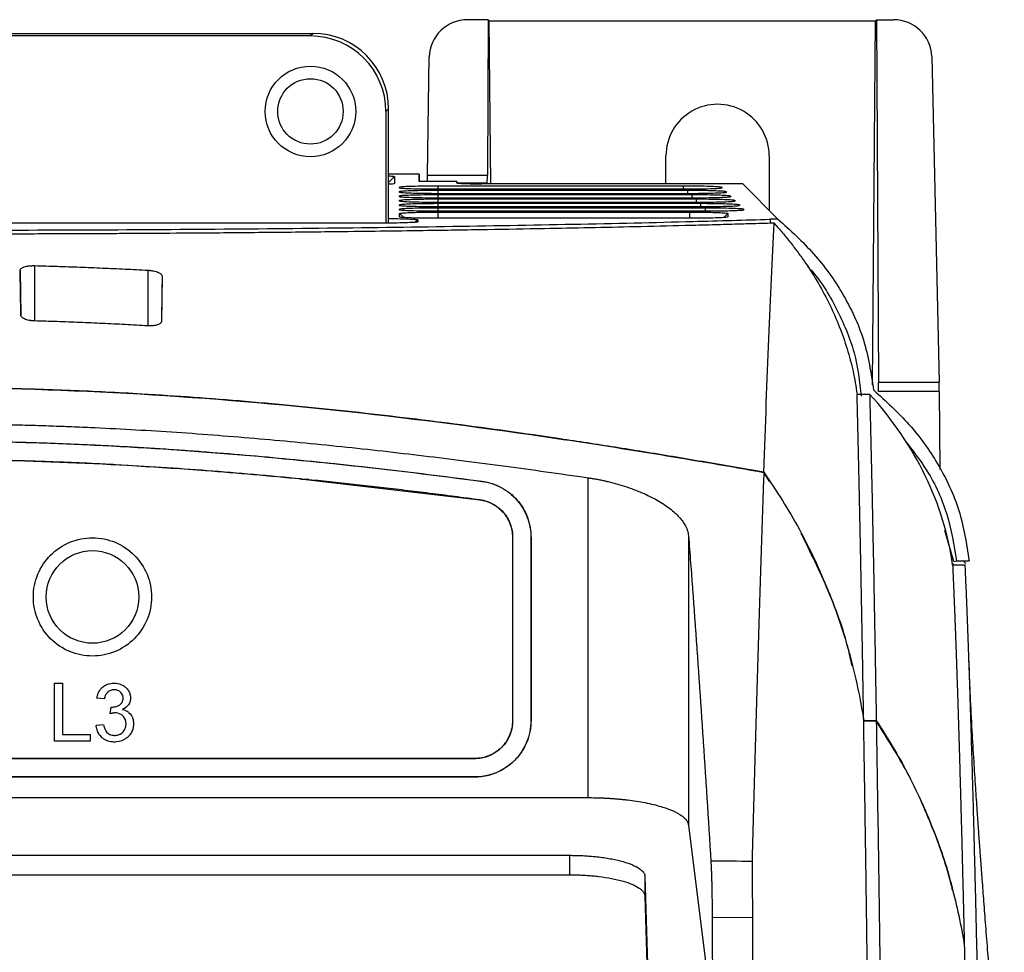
# Model space of a CAD drawing. Extents: x 51 to 741, y 25 to 594.
# Tile 36 of 77: x 306 to 345, y 399 to 436. Entities that reach past the tile are written whole.
import ezdxf

# ---------------------------------------------------------------- set-up
doc = ezdxf.new("R2010")
doc.units = 0
doc.layers.get('0').update_dxf_attribs({"linetype": 'CONTINUOUS'})

msp = doc.modelspace()

# ---------------------------------------------------------------- linework, layer by layer
at = {"color": 7, "linetype": 'Continuous'}
for p, q in [((324.875, 435.704), (324.053, 435.704)), ((324.875, 435.704), (324.842, 429.524)), ((324.917, 435.664), (324.875, 435.704)), ((324.971, 429.183), (324.917, 435.664)), ((324.917, 435.664), (340.264, 435.664)), ((340.142, 421.199), (340.264, 435.664)), ((340.264, 435.664), (340.305, 435.704)), ((340.305, 435.704), (340.384, 421.291)), ((340.305, 435.704), (340.981, 435.704)), ((287.561, 435.162), (317.914, 435.162)), ((317.914, 435.162), (317.809, 435.057)), ((317.809, 435.057), (287.666, 435.057)), ((322.467, 429.524), (322.533, 434.226)), ((342.5, 434.239), (342.794, 421.291)), ((320.912, 432.164), (320.808, 432.059)), ((320.808, 432.059), (320.808, 427.62)), ((320.912, 427.621), (320.912, 432.164)), ((331.935, 429.183), (331.935, 430.29)), ((336.041, 430.29), (336.04, 428.123)), ((322.125, 429.56), (320.912, 429.56)), ((321.151, 429.471), (321.151, 429.192)), ((322.125, 429.279), (322.125, 429.56)), ((322.125, 429.56), (322.13, 429.279)), ((323.625, 429.279), (322.125, 429.279)), ((322.467, 429.524), (324.842, 429.524)), ((323.625, 429.218), (323.625, 429.279)), ((323.625, 429.279), (323.626, 429.216)), ((324.829, 429.21), (324.826, 429.207)), ((322.875, 429.106), (332.616, 429.106)), ((332.651, 428.965), (322.875, 428.965)), ((322.875, 428.931), (332.79, 428.931)), ((334.987, 429.183), (324.625, 429.183)), ((334.142, 429.054), (334.177, 429.019)), ((334.316, 428.879), (334.351, 428.845)), ((336.387, 427.783), (334.987, 429.183)), ((332.825, 428.79), (322.875, 428.79)), ((322.875, 428.757), (332.965, 428.757)), ((333, 428.615), (322.875, 428.615)), ((322.875, 428.582), (333.14, 428.582)), ((333.174, 428.441), (322.875, 428.441)), ((334.491, 428.705), (334.526, 428.67)), ((334.665, 428.53), (334.7, 428.495)), ((322.875, 428.408), (333.314, 428.408)), ((333.349, 428.266), (322.875, 428.266)), ((333.524, 428.092), (322.875, 428.092)), ((322.875, 428.058), (332.875, 428.058)), ((334.84, 428.356), (334.875, 428.321)), ((335.015, 428.181), (335.05, 428.146)), ((322.076, 427.751), (322.076, 427.672)), ((332.875, 427.812), (322.875, 427.812)), ((334.401, 428.005), (334.401, 427.865)), ((336.387, 427.783), (336.066, 427.783)), ((336.076, 427.774), (336.066, 427.783)), ((336.076, 427.774), (336.073, 427.615)), ((320.549, 427.619), (285.2, 427.619)), ((342.794, 421.291), (340.384, 421.291)), ((339.53, 420.829), (340.03, 420.829)), ((342.8, 420.934), (340.384, 420.934)), ((342.829, 417.834), (342.8, 420.934)), ((328.835, 417.503), (328.835, 404.791)), ((336.053, 417.35), (335.824, 417.719)), ((317.442, 417.437), (317.442, 417.467)), ((317.745, 417.437), (317.442, 417.437)), ((317.632, 417.437), (324.534, 416.629)), ((324.631, 417.358), (324.632, 417.362)), ((324.535, 416.638), (324.534, 416.629)), ((325.844, 415.143), (325.835, 415.143)), ((325.835, 415.143), (325.835, 407.848)), ((325.844, 415.143), (325.844, 407.848)), ((326.57, 415.143), (326.57, 407.848)), ((326.574, 415.143), (326.57, 415.143)), ((326.574, 415.143), (326.574, 407.848)), ((332.833, 415.196), (332.833, 403.703)), ((343.381, 414.179), (343.015, 415.411)), ((343.327, 414.038), (343.827, 414.038)), ((343.348, 414.081), (343.347, 414.1)), ((343.348, 414.038), (343.348, 414.081)), ((343.381, 414.179), (343.478, 414.202)), ((343.478, 414.202), (343.982, 414.202)), ((343.848, 414.1), (343.746, 414.202)), ((343.986, 410.038), (343.974, 410.321)), ((307.636, 407.03), (307.636, 409.341)), ((307.636, 409.341), (307.962, 409.341)), ((307.962, 409.341), (307.962, 407.297)), ((309.622, 408.719), (309.326, 408.749)), ((309.856, 408.126), (309.887, 408.393)), ((309.887, 408.393), (309.929, 408.39)), ((325.844, 407.848), (325.835, 407.848)), ((326.574, 407.848), (326.57, 407.848)), ((340.293, 407.845), (339.793, 407.845)), ((339.793, 407.845), (340.293, 407.845)), ((309.592, 407.682), (309.296, 407.652)), ((309.059, 407.03), (307.636, 407.03)), ((307.962, 407.297), (309.059, 407.297)), ((309.059, 407.297), (309.059, 407.03)), ((324.335, 406.348), (281.061, 406.348)), ((324.335, 406.339), (281.061, 406.339)), ((324.335, 406.339), (324.335, 406.348)), ((324.335, 405.613), (281.061, 405.613)), ((324.335, 405.609), (281.061, 405.609)), ((324.335, 405.609), (324.335, 405.613)), ((276.561, 404.791), (328.835, 404.791)), ((332.833, 403.703), (333.789, 395.977)), ((294.641, 402.5), (328.103, 402.5)), ((328.103, 402.5), (328.102, 401.727)), ((294.642, 401.727), (328.102, 401.727)), ((331.102, 401.661), (331.101, 400.875)), ((331.102, 401.661), (331.232, 397.303)), ((331.101, 400.875), (331.232, 396.414)), ((335.372, 400.014), (333.773, 400.03))]:
    msp.add_line(p, q, dxfattribs=at)
at = {"color": 8, "linetype": 'Continuous'}
for p, q in [((321.151, 429.471), (320.912, 429.237)), ((324.829, 429.21), (323.65, 429.21)), ((322.875, 429.106), (322.875, 428.965)), ((322.875, 428.931), (322.875, 428.79)), ((323.675, 429.207), (324.826, 429.207)), ((332.616, 429.106), (332.616, 428.965)), ((332.79, 428.931), (332.79, 428.79)), ((322.875, 428.757), (322.875, 428.615)), ((322.875, 428.582), (322.875, 428.441)), ((332.965, 428.757), (332.965, 428.615)), ((333.14, 428.582), (333.14, 428.441)), ((322.875, 428.408), (322.875, 428.266)), ((322.875, 428.233), (322.875, 428.092)), ((322.875, 428.058), (322.875, 427.812)), ((332.875, 428.058), (332.875, 427.812)), ((333.314, 428.408), (333.314, 428.266)), ((333.489, 428.233), (333.489, 428.092)), ((321.349, 428.005), (321.514, 427.842)), ((322.076, 427.751), (321.977, 427.654)), ((334.401, 428.005), (334.236, 427.843)), ((306.274, 425.741), (306.305, 423.955)), ((306.848, 425.931), (306.848, 423.733)), ((311.348, 425.75), (311.348, 423.539)), ((311.918, 425.513), (311.886, 423.715))]:
    msp.add_line(p, q, dxfattribs=at)
at = {"color": 7, "linetype": 'Continuous', "flags": 128}
msp.add_lwpolyline([(322.875, 428.233), (324.326, 428.233), (327.227, 428.233), (330.358, 428.233), (333.489, 428.233)], dxfattribs=at)
at = {"color": 7, "linetype": 'Continuous'}
for centre, radius in [((317.809, 432.059), 1.8), ((317.809, 432.059), 1.3), ((309.148, 412.767), 1.841)]:
    msp.add_circle(centre, radius, dxfattribs=at)
msp.add_arc((333.988, 430.29), 2.053, 359.9869, 180.0131, dxfattribs=at)
for centre, major_axis, ratio, start_param, end_param in [((324.034, 434.224), (1.405, 0.539), 0.981356, 1.197962, 2.76754), ((340.999, 434.224), (1.407, -0.534), 0.981387, 0.378887, 1.939755), ((317.911, 432.16), (2.124, 2.124), 0.998783, 5.498396, 7.067975), ((317.806, 432.055), (2.124, 2.124), 0.998783, 5.498396, 7.067975), ((322.451, 429.71), (0, 0.5), 0.034921, 3.674247, 4.330991), ((324.625, 429.218), (1, 0), 0.034899, 3.141593, 4.712693), ((324.824, 429.71), (-0.004, 0.5), 0.035223, 3.176234, 4.330683), ((324.831, 428.707), (-0.004, 0.5), 0.035223, 0.034641, 0.312476), ((340.349, 420.917), (0.009, 1), 0.035223, 4.73015, 5.096458), ((342.765, 420.917), (-0.009, 1), 0.034613, 4.72954, 5.095847)]:
    msp.add_ellipse(centre, major_axis=major_axis, ratio=ratio, start_param=start_param, end_param=end_param, dxfattribs=at)
for points, knots in [([(320.912, 429.5), (320.991, 429.495), (321.127, 429.486), (321.144, 429.475), (321.151, 429.471)], [0, 0, 0, 0, 0.584479, 1, 1, 1, 1]), ([(321.151, 429.192), (321.139, 429.186), (321.119, 429.176), (320.97, 429.168), (320.912, 429.165)], [0, 0, 0, 0, 0.610953, 1, 1, 1, 1]), ([(321.349, 429.052), (321.366, 429.058), (321.4, 429.071), (321.67, 429.087), (322.064, 429.099), (322.491, 429.105), (322.769, 429.106), (322.875, 429.106)], [0, 0, 0, 0, 0.218713, 0.437151, 0.653548, 0.867849, 1, 1, 1, 1]), ([(321.349, 429.017), (321.349, 429.021), (321.349, 429.029), (321.349, 429.041), (321.349, 429.048), (321.349, 429.052)], [0, 0, 0, 0, 0.356509, 0.678254, 1, 1, 1, 1]), ([(322.875, 428.965), (322.701, 428.965), (322.354, 428.966), (321.893, 428.976), (321.549, 428.989), (321.373, 429.004), (321.355, 429.014), (321.349, 429.017)], [0, 0, 0, 0, 0.218584, 0.436839, 0.652996, 0.867368, 1, 1, 1, 1]), ([(321.349, 428.878), (321.366, 428.884), (321.4, 428.896), (321.67, 428.912), (322.064, 428.924), (322.491, 428.931), (322.769, 428.931), (322.875, 428.931)], [0, 0, 0, 0, 0.218729, 0.437176, 0.65357, 0.86785, 1, 1, 1, 1]), ([(321.349, 428.843), (321.349, 428.847), (321.349, 428.855), (321.349, 428.866), (321.349, 428.874), (321.349, 428.878)], [0, 0, 0, 0, 0.356508, 0.678254, 1, 1, 1, 1]), ([(322.875, 428.79), (322.701, 428.791), (322.354, 428.792), (321.893, 428.801), (321.549, 428.815), (321.373, 428.829), (321.355, 428.839), (321.349, 428.843)], [0, 0, 0, 0, 0.218582, 0.436838, 0.652993, 0.867365, 1, 1, 1, 1]), ([(332.616, 429.106), (332.785, 429.105), (333.124, 429.104), (333.577, 429.095), (333.924, 429.082), (334.106, 429.067), (334.132, 429.058), (334.142, 429.054)], [0, 0, 0, 0, 0.215402, 0.431048, 0.648964, 0.86881, 1, 1, 1, 1]), ([(334.15, 429.012), (334.142, 429.009), (334.12, 428.999), (333.9, 428.986), (333.534, 428.973), (333.093, 428.966), (332.787, 428.965), (332.651, 428.965)], [0, 0, 0, 0, 0.136969, 0.36203, 0.588967, 0.817499, 1, 1, 1, 1]), ([(332.79, 428.931), (332.96, 428.931), (333.299, 428.93), (333.752, 428.921), (334.099, 428.907), (334.281, 428.893), (334.307, 428.883), (334.316, 428.879)], [0, 0, 0, 0, 0.215405, 0.431051, 0.64897, 0.868814, 1, 1, 1, 1]), ([(334.325, 428.838), (334.317, 428.834), (334.295, 428.825), (334.074, 428.811), (333.709, 428.798), (333.268, 428.791), (332.961, 428.79), (332.825, 428.79)], [0, 0, 0, 0, 0.136945, 0.361984, 0.588964, 0.817454, 1, 1, 1, 1]), ([(321.349, 428.703), (321.366, 428.709), (321.4, 428.721), (321.67, 428.738), (322.064, 428.75), (322.491, 428.756), (322.769, 428.757), (322.875, 428.757)], [0, 0, 0, 0, 0.218714, 0.437143, 0.653565, 0.867838, 1, 1, 1, 1]), ([(321.349, 428.668), (321.349, 428.672), (321.349, 428.68), (321.349, 428.692), (321.349, 428.699), (321.349, 428.703)], [0, 0, 0, 0, 0.356507, 0.678253, 1, 1, 1, 1]), ([(322.875, 428.615), (322.701, 428.616), (322.354, 428.617), (321.893, 428.626), (321.549, 428.64), (321.373, 428.655), (321.355, 428.664), (321.349, 428.668)], [0, 0, 0, 0, 0.21858, 0.436838, 0.652989, 0.867362, 1, 1, 1, 1]), ([(321.349, 428.528), (321.366, 428.534), (321.4, 428.547), (321.67, 428.563), (322.064, 428.575), (322.491, 428.581), (322.769, 428.582), (322.875, 428.582)], [0, 0, 0, 0, 0.218717, 0.437143, 0.653582, 0.867837, 1, 1, 1, 1]), ([(321.349, 428.493), (321.349, 428.498), (321.349, 428.505), (321.349, 428.517), (321.349, 428.525), (321.349, 428.528)], [0, 0, 0, 0, 0.356506, 0.678253, 1, 1, 1, 1]), ([(322.875, 428.441), (322.701, 428.441), (322.354, 428.443), (321.893, 428.452), (321.549, 428.465), (321.373, 428.48), (321.355, 428.49), (321.349, 428.493)], [0, 0, 0, 0, 0.218579, 0.436839, 0.652984, 0.867359, 1, 1, 1, 1]), ([(332.965, 428.757), (333.134, 428.756), (333.473, 428.755), (333.927, 428.746), (334.273, 428.733), (334.455, 428.718), (334.481, 428.708), (334.491, 428.705)], [0, 0, 0, 0, 0.215397, 0.431036, 0.648971, 0.868804, 1, 1, 1, 1]), ([(334.499, 428.663), (334.491, 428.66), (334.47, 428.65), (334.249, 428.636), (333.883, 428.624), (333.442, 428.617), (333.136, 428.616), (333, 428.615)], [0, 0, 0, 0, 0.136986, 0.362046, 0.589011, 0.81753, 1, 1, 1, 1]), ([(333.14, 428.582), (333.309, 428.582), (333.648, 428.58), (334.101, 428.571), (334.448, 428.558), (334.63, 428.543), (334.656, 428.534), (334.665, 428.53)], [0, 0, 0, 0, 0.2154, 0.431039, 0.648976, 0.868809, 1, 1, 1, 1]), ([(334.674, 428.489), (334.666, 428.485), (334.644, 428.476), (334.423, 428.462), (334.058, 428.449), (333.617, 428.442), (333.31, 428.441), (333.174, 428.441)], [0, 0, 0, 0, 0.136969, 0.362011, 0.588952, 0.817498, 1, 1, 1, 1]), ([(321.349, 428.354), (321.366, 428.36), (321.4, 428.372), (321.67, 428.388), (322.064, 428.401), (322.491, 428.407), (322.769, 428.407), (322.875, 428.408)], [0, 0, 0, 0, 0.21872, 0.437172, 0.653569, 0.867858, 1, 1, 1, 1]), ([(321.349, 428.319), (321.349, 428.323), (321.349, 428.331), (321.349, 428.343), (321.349, 428.35), (321.349, 428.354)], [0, 0, 0, 0, 0.356512, 0.678256, 1, 1, 1, 1]), ([(322.875, 428.266), (322.701, 428.267), (322.354, 428.268), (321.893, 428.277), (321.549, 428.291), (321.373, 428.306), (321.355, 428.315), (321.349, 428.319)], [0, 0, 0, 0, 0.218578, 0.43684, 0.652973, 0.867357, 1, 1, 1, 1]), ([(321.349, 428.179), (321.366, 428.185), (321.4, 428.198), (321.67, 428.214), (322.064, 428.226), (322.491, 428.232), (322.769, 428.233), (322.875, 428.233)], [0, 0, 0, 0, 0.218739, 0.437178, 0.653582, 0.867887, 1, 1, 1, 1]), ([(321.349, 428.144), (321.349, 428.148), (321.349, 428.156), (321.349, 428.168), (321.349, 428.175), (321.349, 428.179)], [0, 0, 0, 0, 0.356512, 0.678256, 1, 1, 1, 1]), ([(322.875, 428.092), (322.701, 428.092), (322.354, 428.093), (321.893, 428.103), (321.549, 428.116), (321.373, 428.131), (321.355, 428.141), (321.349, 428.144)], [0, 0, 0, 0, 0.218578, 0.436843, 0.652968, 0.867356, 1, 1, 1, 1]), ([(321.349, 428.005), (321.366, 428.011), (321.4, 428.023), (321.67, 428.039), (322.064, 428.051), (322.491, 428.058), (322.769, 428.058), (322.875, 428.058)], [0, 0, 0, 0, 0.218686, 0.437126, 0.653531, 0.867817, 1, 1, 1, 1]), ([(332.875, 428.058), (333.044, 428.058), (333.383, 428.057), (333.837, 428.048), (334.183, 428.034), (334.373, 428.019), (334.393, 428.009), (334.401, 428.005)], [0, 0, 0, 0, 0.210765, 0.421728, 0.634788, 0.849582, 1, 1, 1, 1]), ([(333.314, 428.408), (333.483, 428.407), (333.822, 428.406), (334.276, 428.397), (334.622, 428.383), (334.805, 428.369), (334.83, 428.359), (334.84, 428.356)], [0, 0, 0, 0, 0.215402, 0.431039, 0.648979, 0.868812, 1, 1, 1, 1]), ([(334.849, 428.314), (334.841, 428.31), (334.819, 428.301), (334.598, 428.287), (334.232, 428.275), (333.791, 428.267), (333.485, 428.267), (333.349, 428.266)], [0, 0, 0, 0, 0.136985, 0.362031, 0.588954, 0.817528, 1, 1, 1, 1]), ([(333.489, 428.233), (333.658, 428.232), (333.997, 428.231), (334.451, 428.222), (334.797, 428.209), (334.979, 428.194), (335.005, 428.185), (335.015, 428.181)], [0, 0, 0, 0, 0.215417, 0.4310679, 0.648986, 0.8688191, 1, 1, 1, 1]), ([(335.023, 428.139), (335.015, 428.136), (334.994, 428.126), (334.773, 428.112), (334.407, 428.1), (333.966, 428.093), (333.66, 428.092), (333.524, 428.092)], [0, 0, 0, 0, 0.136963, 0.362016, 0.588974, 0.817474, 1, 1, 1, 1]), ([(269.674, 427.774), (271.151, 427.732), (274.111, 427.648), (279.022, 427.546), (284.201, 427.462), (289.63, 427.399), (295.22, 427.358), (300.908, 427.339), (306.621, 427.343), (312.287, 427.369), (317.835, 427.416), (323.192, 427.486), (328.287, 427.576), (332.594, 427.673), (335.067, 427.744), (336.076, 427.774)], [0, 0, 0, 0, 0.078728, 0.157706, 0.236434, 0.315163, 0.394142, 0.472871, 0.551601, 0.630582, 0.709313, 0.78804, 0.867018, 0.945745, 1, 1, 1, 1]), ([(322.076, 427.672), (322.059, 427.666), (322.026, 427.654), (321.768, 427.639), (321.387, 427.627), (320.956, 427.62), (320.668, 427.62), (320.549, 427.619)], [0, 0, 0, 0, 0.2111854, 0.4225864, 0.6358217, 0.850666, 1, 1, 1, 1]), ([(320.912, 427.802), (320.958, 427.802), (321.172, 427.801), (321.51, 427.793), (321.858, 427.78), (322.047, 427.765), (322.067, 427.755), (322.076, 427.751)], [0, 0, 0, 0, 0.067825, 0.316978, 0.568621, 0.822341, 1, 1, 1, 1]), ([(321.349, 427.865), (321.349, 427.881), (321.348, 427.913), (321.349, 427.96), (321.349, 427.99), (321.349, 428.005)], [0, 0, 0, 0, 0.356792, 0.678396, 1, 1, 1, 1]), ([(322.875, 427.812), (322.701, 427.813), (322.354, 427.814), (321.893, 427.823), (321.549, 427.837), (321.373, 427.852), (321.355, 427.861), (321.349, 427.865)], [0, 0, 0, 0, 0.218565, 0.43682, 0.652971, 0.86735, 1, 1, 1, 1]), ([(334.401, 427.865), (334.384, 427.859), (334.351, 427.847), (334.093, 427.832), (333.712, 427.82), (333.282, 427.813), (332.993, 427.812), (332.875, 427.812)], [0, 0, 0, 0, 0.211186, 0.422567, 0.635884, 0.850687, 1, 1, 1, 1]), ([(336.387, 427.783), (336.88, 427.334), (337.878, 426.424), (339.024, 424.802), (339.885, 422.982), (340.084, 421.663), (340.184, 420.993)], [0, 0, 0, 0, 0.231805, 0.469433, 0.73052, 1, 1, 1, 1]), ([(336.233, 427.619), (336.117, 427.616), (335.831, 427.607), (335.311, 427.592), (334.612, 427.572), (333.726, 427.548), (332.416, 427.514), (330.792, 427.475), (328.922, 427.434), (326.97, 427.395), (324.777, 427.357), (322.595, 427.323), (320.602, 427.296), (318.576, 427.271), (316.294, 427.246), (313.898, 427.225), (312.066, 427.213), (310.724, 427.205), (309.728, 427.199), (308.728, 427.195), (307.727, 427.191), (306.723, 427.188), (305.718, 427.186), (304.712, 427.184), (303.705, 427.183), (303.034, 427.183), (302.698, 427.183)], [0, 0, 0, 0, 0.0124582, 0.0310135, 0.0556658, 0.0864151, 0.1232616, 0.1895757, 0.2479974, 0.3040637, 0.3737414, 0.4499731, 0.4999951, 0.5495197, 0.6262487, 0.6954886, 0.7519928, 0.7795505, 0.8071079, 0.834665, 0.8622217, 0.8897779, 0.9173338, 0.9448893, 0.9724446, 1, 1, 1, 1]), ([(336.233, 427.619), (336.289, 427.556), (336.402, 427.43), (336.567, 427.238), (336.728, 427.044), (336.885, 426.848), (337.038, 426.651), (337.187, 426.452), (337.332, 426.251), (337.614, 425.845), (338.005, 425.226), (338.456, 424.378), (338.837, 423.511), (339.094, 422.776), (339.264, 422.181), (339.372, 421.732), (339.463, 421.281), (339.508, 420.98), (339.53, 420.829)], [0, 0, 0, 0, 0.031244, 0.062475, 0.093702, 0.124931, 0.156171, 0.187427, 0.218709, 0.250022, 0.375085, 0.500004, 0.624894, 0.749985, 0.812568, 0.875058, 0.937516, 1, 1, 1, 1]), ([(306.274, 425.741), (306.274, 425.747), (306.275, 425.761), (306.283, 425.78), (306.296, 425.799), (306.321, 425.823), (306.364, 425.852), (306.436, 425.881), (306.523, 425.905), (306.612, 425.92), (306.696, 425.928), (306.771, 425.932), (306.822, 425.931), (306.848, 425.931)], [0, 0, 0, 0, 0.064074, 0.127426, 0.190608, 0.254179, 0.381509, 0.507576, 0.631072, 0.753085, 0.835641, 0.917394, 1, 1, 1, 1]), ([(306.303, 423.958), (306.302, 424.061), (306.298, 424.265), (306.293, 424.567), (306.288, 424.866), (306.283, 425.161), (306.278, 425.453), (306.275, 425.645), (306.274, 425.741)], [0, 0, 0, 0, 0.1661636, 0.3325283, 0.4990942, 0.6658614, 0.83283, 1, 1, 1, 1]), ([(306.848, 425.931), (307.146, 425.922), (307.744, 425.906), (308.643, 425.875), (309.543, 425.838), (310.445, 425.797), (311.047, 425.766), (311.348, 425.75)], [0, 0, 0, 0, 0.19897, 0.398528, 0.598602, 0.799118, 1, 1, 1, 1]), ([(311.348, 425.75), (311.363, 425.749), (311.395, 425.747), (311.441, 425.742), (311.486, 425.736), (311.531, 425.729), (311.595, 425.717), (311.676, 425.696), (311.762, 425.665), (311.831, 425.63), (311.881, 425.592), (311.913, 425.552), (311.916, 425.526), (311.918, 425.513)], [0, 0, 0, 0, 0.050333, 0.100292, 0.1502504, 0.2005828, 0.2516559, 0.3766462, 0.5033993, 0.6266871, 0.7511587, 0.875469, 1, 1, 1, 1]), ([(337.558, 425.9), (337.583, 425.875), (338.08, 425.37), (338.743, 424.219), (339.492, 422.517), (339.631, 421.326), (339.699, 420.747)], [0, 0, 0, 0, 0.017268, 0.344286, 0.680802, 1, 1, 1, 1]), ([(306.848, 423.733), (306.833, 423.734), (306.803, 423.735), (306.759, 423.738), (306.716, 423.743), (306.673, 423.749), (306.612, 423.76), (306.535, 423.779), (306.453, 423.808), (306.387, 423.842), (306.34, 423.879), (306.309, 423.918), (306.305, 423.945), (306.303, 423.958)], [0, 0, 0, 0, 0.05051, 0.100601, 0.150656, 0.201059, 0.252188, 0.377203, 0.503884, 0.626754, 0.751143, 0.875318, 1, 1, 1, 1]), ([(311.348, 423.539), (311.046, 423.556), (310.444, 423.59), (309.541, 423.634), (308.641, 423.673), (307.743, 423.706), (307.146, 423.724), (306.848, 423.733)], [0, 0, 0, 0, 0.201215, 0.40189, 0.601957, 0.801349, 1, 1, 1, 1]), ([(311.888, 423.717), (311.887, 423.711), (311.886, 423.697), (311.878, 423.677), (311.865, 423.658), (311.842, 423.634), (311.8, 423.606), (311.733, 423.578), (311.652, 423.556), (311.558, 423.542), (311.455, 423.535), (311.384, 423.538), (311.348, 423.539)], [0, 0, 0, 0, 0.064567, 0.128335, 0.191837, 0.255608, 0.383208, 0.509272, 0.632141, 0.753561, 0.876564, 1, 1, 1, 1]), ([(302.698, 421.081), (305.477, 421.081), (308.254, 420.995), (313.802, 420.672), (316.571, 420.434), (322.096, 419.835), (324.852, 419.475), (330.348, 418.659), (333.088, 418.204), (335.824, 417.718)], [0, 0, 0, 0, 0.25, 0.25, 0.5, 0.5, 0.75, 0.75, 1, 1, 1, 1]), ([(335.824, 417.719), (335.413, 417.791), (334.6, 417.934), (333.392, 418.142), (332.21, 418.341), (331.054, 418.531), (329.923, 418.712), (328.818, 418.884), (326.692, 419.206), (323.587, 419.64), (319.421, 420.141), (315.278, 420.545), (312.007, 420.782), (309.684, 420.908), (308.268, 420.971), (306.862, 421.02), (305.465, 421.055), (304.078, 421.077), (303.157, 421.079), (302.698, 421.081)], [0, 0, 0, 0, 0.037557, 0.074312, 0.110265, 0.145416, 0.179766, 0.213316, 0.246067, 0.373189, 0.495398, 0.623663, 0.747651, 0.790474, 0.832986, 0.87519, 0.917091, 0.958693, 1, 1, 1, 1]), ([(340.184, 420.993), (340.675, 420.545), (341.668, 419.64), (342.815, 418.022), (343.681, 416.2), (343.88, 414.875), (343.982, 414.202)], [0, 0, 0, 0, 0.230733, 0.467204, 0.729358, 1, 1, 1, 1]), ([(339.794, 407.845), (339.791, 407.992), (339.786, 408.287), (339.779, 408.724), (339.772, 409.158), (339.764, 409.587), (339.757, 410.012), (339.749, 410.433), (339.742, 410.85), (339.735, 411.263), (339.727, 411.671), (339.72, 412.076), (339.712, 412.476), (339.705, 412.873), (339.697, 413.265), (339.69, 413.653), (339.682, 414.037), (339.675, 414.416), (339.667, 414.792), (339.66, 415.163), (339.652, 415.53), (339.645, 415.893), (339.637, 416.252), (339.629, 416.607), (339.622, 416.957), (339.614, 417.303), (339.607, 417.645), (339.599, 417.982), (339.591, 418.316), (339.584, 418.645), (339.576, 418.97), (339.568, 419.29), (339.561, 419.607), (339.553, 419.919), (339.545, 420.227), (339.538, 420.53), (339.533, 420.729), (339.53, 420.829)], [0, 0, 0, 0, 0.02857, 0.05714, 0.08571, 0.11428, 0.14285, 0.171421, 0.199991, 0.228562, 0.257133, 0.285704, 0.314275, 0.342846, 0.371417, 0.399989, 0.42856, 0.457132, 0.485703, 0.514275, 0.542846, 0.571418, 0.59999, 0.628562, 0.657134, 0.685706, 0.714278, 0.74285, 0.771422, 0.799994, 0.828566, 0.857139, 0.885711, 0.914283, 0.942855, 0.971428, 1, 1, 1, 1]), ([(340.03, 420.829), (340.033, 420.724), (340.038, 420.516), (340.046, 420.197), (340.054, 419.874), (340.062, 419.546), (340.07, 419.214), (340.078, 418.877), (340.086, 418.535), (340.094, 418.189), (340.102, 417.838), (340.11, 417.482), (340.118, 417.122), (340.126, 416.757), (340.134, 416.388), (340.142, 416.014), (340.15, 415.635), (340.157, 415.252), (340.166, 414.84), (340.175, 414.385), (340.185, 413.872), (340.196, 413.31), (340.207, 412.698), (340.22, 412.032), (340.233, 411.312), (340.247, 410.534), (340.262, 409.696), (340.277, 408.798), (340.288, 408.168), (340.293, 407.845)], [0, 0, 0, 0, 0.029941, 0.05988, 0.089818, 0.119753, 0.149686, 0.179618, 0.209547, 0.239475, 0.269401, 0.299324, 0.329246, 0.359166, 0.389084, 0.419001, 0.448915, 0.478828, 0.508738, 0.544222, 0.582737, 0.624284, 0.668862, 0.716473, 0.767115, 0.820789, 0.877494, 0.937231, 1, 1, 1, 1]), ([(343.327, 414.038), (343.163, 415.247), (342.432, 417.635), (340.942, 419.82), (340.03, 420.829)], [0.0000001, 0.0000001, 0.0000001, 0.0000001, 0.4999987, 0.9999986, 0.9999986, 0.9999986, 0.9999986]), ([(302.698, 419.65), (302.968, 419.65), (303.51, 419.649), (304.324, 419.641), (305.14, 419.629), (305.96, 419.612), (306.781, 419.59), (307.605, 419.563), (308.431, 419.532), (310.059, 419.461), (312.514, 419.32), (315.229, 419.109), (317.417, 418.909), (319.591, 418.691), (321.759, 418.447), (323.932, 418.178), (325.548, 417.966), (327.19, 417.741), (328.277, 417.584), (328.835, 417.503)], [0, 0, 0, 0, 0.030891, 0.0619, 0.093018, 0.124241, 0.15556, 0.18697, 0.218463, 0.250033, 0.373191, 0.499466, 0.561275, 0.624253, 0.749215, 0.810629, 0.874439, 0.935565, 1, 1, 1, 1]), ([(302.698, 418.966), (302.969, 418.966), (303.514, 418.965), (304.334, 418.957), (305.16, 418.944), (305.99, 418.926), (306.826, 418.902), (307.667, 418.874), (308.513, 418.84), (309.365, 418.801), (310.221, 418.757), (311.083, 418.708), (311.95, 418.654), (312.823, 418.594), (313.985, 418.508), (315.447, 418.389), (317.217, 418.226), (319.022, 418.041), (320.862, 417.836), (322.736, 417.611), (323.996, 417.445), (324.632, 417.362)], [0, 0, 0, 0, 0.037021, 0.074281, 0.111782, 0.149525, 0.187512, 0.225744, 0.264223, 0.30295, 0.341925, 0.381152, 0.420629, 0.46036, 0.500345, 0.579482, 0.660264, 0.7427, 0.826796, 0.912561, 1, 1, 1, 1]), ([(341.426, 418.988), (341.734, 418.592), (342.454, 417.668), (343.181, 416.048), (343.378, 414.822), (343.478, 414.202)], [0, 0, 0, 0, 0.270321, 0.630809, 1, 1, 1, 1]), ([(302.698, 418.236), (302.965, 418.235), (303.5, 418.234), (304.306, 418.227), (305.116, 418.214), (305.932, 418.197), (306.752, 418.174), (307.577, 418.146), (308.407, 418.114), (309.241, 418.076), (310.399, 418.017), (311.887, 417.929), (313.713, 417.798), (315.568, 417.646), (316.814, 417.527), (317.442, 417.467)], [0, 0, 0, 0, 0.054217, 0.108765, 0.163644, 0.218857, 0.274407, 0.330294, 0.386522, 0.443091, 0.500004, 0.621886, 0.745835, 0.871868, 1, 1, 1, 1]), ([(302.698, 418.227), (306.35, 418.227), (311.278, 418.015), (316.188, 417.582), (317.46, 417.457)], [0.3250973, 0.3250973, 0.3250973, 0.3250973, 0.8250973, 1, 1, 1, 1]), ([(328.835, 417.503), (328.88, 417.496), (328.97, 417.483), (329.104, 417.46), (329.238, 417.435), (329.371, 417.409), (329.504, 417.38), (329.722, 417.33), (330.02, 417.252), (330.387, 417.138), (330.738, 417.011), (331.179, 416.827), (331.675, 416.572), (332.08, 416.295), (332.344, 416.066), (332.509, 415.893), (332.642, 415.717), (332.731, 415.561), (332.786, 415.426), (332.819, 415.31), (332.828, 415.234), (332.833, 415.196)], [0, 0, 0, 0, 0.020684, 0.041378, 0.062107, 0.082901, 0.103785, 0.124789, 0.186135, 0.248323, 0.309909, 0.37227, 0.497293, 0.623305, 0.686066, 0.748917, 0.811659, 0.874348, 0.916326, 0.958171, 1, 1, 1, 1]), ([(335.824, 417.719), (335.812, 417.358), (335.654, 412.861), (335.501, 407.717), (335.363, 402.407), (335.361, 402.34), (335.36, 402.273)], [2.044497, 2.044497, 2.044497, 2.044497, 2.239867, 4.451526, 4.451526, 4.479735, 4.479735, 4.479735, 4.479735]), ([(335.824, 417.719), (336.34, 416.985), (336.812, 416.226), (337.666, 414.656), (338.049, 413.843), (338.55, 412.598), (338.705, 412.179), (338.99, 411.33), (339.12, 410.901), (339.474, 409.606), (339.659, 408.731), (339.794, 407.845)], [0, 0, 0, 0, 0.25, 0.25, 0.5, 0.5, 0.625, 0.625, 0.75, 0.75, 1, 1, 1, 1]), ([(317.745, 417.437), (318.058, 417.405), (318.687, 417.341), (319.636, 417.238), (320.596, 417.13), (321.566, 417.016), (322.546, 416.896), (323.537, 416.77), (324.201, 416.682), (324.535, 416.638)], [0, 0, 0, 0, 0.137955, 0.277538, 0.418754, 0.561605, 0.706094, 0.852225, 1, 1, 1, 1]), ([(324.631, 417.358), (324.897, 417.322), (325.156, 417.238), (325.628, 416.985), (325.84, 416.816), (326.193, 416.413), (326.333, 416.179), (326.521, 415.678), (326.57, 415.41), (326.57, 415.143)], [0, 0, 0, 0, 0.25, 0.25, 0.5, 0.5, 0.75, 0.75, 1, 1, 1, 1]), ([(324.632, 417.362), (324.665, 417.357), (324.732, 417.347), (324.831, 417.327), (324.928, 417.303), (325.024, 417.274), (325.119, 417.241), (325.212, 417.204), (325.304, 417.162), (325.483, 417.071), (325.737, 416.905), (326.029, 416.625), (326.267, 416.299), (326.413, 415.995), (326.497, 415.74), (326.541, 415.543), (326.569, 415.344), (326.572, 415.21), (326.574, 415.143)], [0, 0, 0, 0, 0.031485, 0.062782, 0.093954, 0.125065, 0.156179, 0.187359, 0.218669, 0.250173, 0.375059, 0.500031, 0.624916, 0.749888, 0.812656, 0.874923, 0.9372, 1, 1, 1, 1]), ([(324.534, 416.629), (324.712, 416.605), (324.886, 416.549), (325.203, 416.379), (325.345, 416.266), (325.582, 415.995), (325.676, 415.838), (325.802, 415.502), (325.835, 415.322), (325.835, 415.143)], [0, 0, 0, 0, 0.25, 0.25, 0.5, 0.5, 0.75, 0.75, 1, 1, 1, 1]), ([(324.535, 416.638), (324.565, 416.633), (324.625, 416.624), (324.713, 416.604), (324.799, 416.579), (324.884, 416.549), (324.968, 416.513), (325.102, 416.446), (325.28, 416.33), (325.476, 416.141), (325.637, 415.922), (325.742, 415.703), (325.804, 415.502), (325.838, 415.323), (325.842, 415.203), (325.844, 415.143)], [0, 0, 0, 0, 0.04193, 0.083566, 0.125056, 0.166555, 0.208211, 0.250177, 0.375052, 0.500055, 0.62493, 0.749933, 0.833462, 0.916414, 1, 1, 1, 1]), ([(332.833, 415.196), (332.846, 415.018), (332.874, 414.663), (332.914, 414.124), (332.955, 413.58), (332.996, 413.031), (333.037, 412.476), (333.077, 411.916), (333.118, 411.351), (333.158, 410.781), (333.199, 410.206), (333.239, 409.626), (333.279, 409.041), (333.32, 408.45), (333.36, 407.855), (333.4, 407.255), (333.44, 406.65), (333.481, 406.04), (333.521, 405.425), (333.561, 404.805), (333.601, 404.18), (333.641, 403.551), (333.68, 402.916), (333.707, 402.49), (333.72, 402.276)], [0, 0, 0, 0, 0.045138, 0.0903094, 0.1355136, 0.18075, 0.226018, 0.271317, 0.3166466, 0.3620059, 0.4073945, 0.4528118, 0.4982572, 0.5437303, 0.5892313, 0.6347602, 0.680317, 0.7259018, 0.7715146, 0.8171555, 0.8628244, 0.9085215, 0.9542466, 1, 1, 1, 1]), ([(339.329, 410.037), (339.299, 410.184), (339.09, 411.204), (338.447, 412.987), (337.681, 414.539), (337.309, 415.294)], [0, 0, 0, 0, 0.08008, 0.552759, 1, 1, 1, 1]), ([(309.148, 410.417), (309.455, 410.417), (309.763, 410.479), (310.331, 410.714), (310.592, 410.888), (311.027, 411.323), (311.201, 411.584), (311.437, 412.152), (311.498, 412.46), (311.498, 413.075), (311.437, 413.382), (311.201, 413.951), (311.027, 414.212), (310.592, 414.647), (310.331, 414.821), (309.763, 415.056), (309.455, 415.117), (308.84, 415.117), (308.533, 415.056), (307.964, 414.821), (307.704, 414.647), (307.269, 414.212), (307.094, 413.951), (306.859, 413.382), (306.798, 413.075), (306.798, 412.46), (306.859, 412.152), (307.094, 411.584), (307.269, 411.323), (307.704, 410.888), (307.964, 410.714), (308.533, 410.479), (308.84, 410.417), (309.148, 410.417)], [0, 0, 0, 0, 0.0625, 0.0625, 0.125, 0.125, 0.1875, 0.1875, 0.25, 0.25, 0.3125, 0.3125, 0.375, 0.375, 0.4375, 0.4375, 0.5, 0.5, 0.5625, 0.5625, 0.625, 0.625, 0.6875, 0.6875, 0.75, 0.75, 0.8125, 0.8125, 0.875, 0.875, 0.9375, 0.9375, 1, 1, 1, 1]), ([(343.327, 414.038), (343.331, 413.963), (343.337, 413.813), (343.348, 413.583), (343.358, 413.351), (343.368, 413.115), (343.377, 412.877), (343.387, 412.635), (343.397, 412.391), (343.407, 412.144), (343.417, 411.894), (343.426, 411.642), (343.436, 411.387), (343.445, 411.129), (343.455, 410.868), (343.464, 410.606), (343.474, 410.34), (343.483, 410.072), (343.492, 409.802), (343.501, 409.53), (343.511, 409.255), (343.52, 408.979), (343.529, 408.7), (343.538, 408.418), (343.547, 408.135), (343.556, 407.85), (343.564, 407.563), (343.573, 407.274), (343.582, 406.983), (343.591, 406.69), (343.599, 406.396), (343.608, 406.1), (343.616, 405.802), (343.625, 405.502), (343.633, 405.201), (343.642, 404.899), (343.65, 404.595), (343.658, 404.289), (343.667, 403.982), (343.675, 403.674), (343.683, 403.365), (343.691, 403.054), (343.699, 402.742), (343.707, 402.429), (343.715, 402.114), (343.723, 401.799), (343.73, 401.482), (343.738, 401.165), (343.746, 400.847), (343.754, 400.527), (343.761, 400.207), (343.769, 399.886), (343.776, 399.564), (343.784, 399.242), (343.789, 399.025), (343.791, 398.917)], [0, 0, 0, 0, 0.021092, 0.042098, 0.063019, 0.083854, 0.104604, 0.125268, 0.145846, 0.166339, 0.186747, 0.207069, 0.227305, 0.247456, 0.267522, 0.287502, 0.307396, 0.327205, 0.346928, 0.366566, 0.386118, 0.405585, 0.424966, 0.444261, 0.463471, 0.482596, 0.501635, 0.520588, 0.539456, 0.558239, 0.576935, 0.595547, 0.614073, 0.632513, 0.650868, 0.669137, 0.68732, 0.705419, 0.723431, 0.741358, 0.7592, 0.776956, 0.794626, 0.812211, 0.82971, 0.847124, 0.864453, 0.881695, 0.898853, 0.915924, 0.932911, 0.949811, 0.966626, 0.983356, 1, 1, 1, 1]), ([(344.433, 392.094), (344.43, 392.264), (344.423, 392.605), (344.413, 393.113), (344.403, 393.619), (344.393, 394.123), (344.383, 394.625), (344.373, 395.125), (344.363, 395.622), (344.352, 396.118), (344.342, 396.611), (344.331, 397.102), (344.32, 397.591), (344.31, 398.077), (344.299, 398.56), (344.288, 399.04), (344.277, 399.518), (344.266, 399.993), (344.255, 400.464), (344.244, 400.933), (344.232, 401.399), (344.221, 401.861), (344.209, 402.32), (344.198, 402.775), (344.186, 403.227), (344.175, 403.675), (344.163, 404.12), (344.151, 404.56), (344.139, 404.997), (344.127, 405.43), (344.115, 405.858), (344.103, 406.282), (344.09, 406.702), (344.078, 407.118), (344.065, 407.529), (344.053, 407.935), (344.04, 408.337), (344.028, 408.734), (344.015, 409.126), (344.002, 409.513), (343.989, 409.895), (343.976, 410.271), (343.963, 410.643), (343.95, 411.009), (343.936, 411.369), (343.923, 411.724), (343.91, 412.073), (343.896, 412.416), (343.883, 412.753), (343.869, 413.084), (343.855, 413.409), (343.841, 413.728), (343.832, 413.934), (343.827, 414.038)], [0, 0, 0, 0, 0.017353, 0.034797, 0.05233, 0.069954, 0.087668, 0.105472, 0.123366, 0.141351, 0.159426, 0.177591, 0.195846, 0.214191, 0.232626, 0.251152, 0.269768, 0.288474, 0.30727, 0.326156, 0.345133, 0.3642, 0.383356, 0.402604, 0.421941, 0.441368, 0.460886, 0.480494, 0.500192, 0.51998, 0.539858, 0.559827, 0.579886, 0.600035, 0.620274, 0.640603, 0.661023, 0.681532, 0.702132, 0.722822, 0.743603, 0.764473, 0.785434, 0.806484, 0.827625, 0.848857, 0.870178, 0.89159, 0.913091, 0.934683, 0.956365, 0.978138, 1, 1, 1, 1]), ([(345.381, 390.225), (345.334, 390.851), (345.242, 392.058), (345.116, 393.694), (345.008, 395.068), (344.925, 396.134), (344.858, 396.987), (344.794, 397.798), (344.724, 398.696), (344.648, 399.678), (344.573, 400.641), (344.509, 401.495), (344.454, 402.233), (344.404, 402.901), (344.356, 403.575), (344.302, 404.34), (344.241, 405.242), (344.172, 406.307), (344.1, 407.529), (344.033, 408.809), (344.001, 409.636), (343.986, 410.038)], [0, 0, 0, 0, 0.0860883, 0.1660378, 0.2321586, 0.2839246, 0.3208787, 0.3540699, 0.3963597, 0.4483127, 0.4958843, 0.5393765, 0.576753, 0.607732, 0.640399, 0.6771827, 0.7232861, 0.7794219, 0.8464453, 0.9253566, 1, 1, 1, 1]), ([(309.326, 408.749), (309.33, 408.772), (309.352, 408.878), (309.4, 408.999), (309.529, 409.181), (309.662, 409.276), (309.834, 409.326), (309.917, 409.34), (309.98, 409.341), (310.002, 409.341)], [0, 0, 0, 0, 0.071036, 0.330129, 0.390664, 0.747581, 0.807839, 0.93381, 1, 1, 1, 1]), ([(310.002, 409.341), (310.032, 409.34), (310.149, 409.337), (310.29, 409.292), (310.436, 409.208), (310.537, 409.116), (310.618, 408.98), (310.655, 408.855), (310.658, 408.779), (310.659, 408.754)], [0, 0, 0, 0, 0.092054, 0.357137, 0.443549, 0.607453, 0.767854, 0.922529, 1, 1, 1, 1]), ([(310.011, 409.075), (309.986, 409.074), (309.916, 409.071), (309.816, 409.036), (309.713, 408.957), (309.666, 408.873), (309.634, 408.788), (309.627, 408.747), (309.622, 408.719)], [0, 0, 0, 0, 0.127797, 0.362284, 0.536237, 0.784349, 0.852876, 1, 1, 1, 1]), ([(310.363, 408.744), (310.363, 408.756), (310.362, 408.79), (310.337, 408.921), (310.236, 409.027), (310.107, 409.065), (310.06, 409.074), (310.024, 409.074), (310.011, 409.075)], [0, 0, 0, 0, 0.065093, 0.188122, 0.734883, 0.79768, 0.929775, 1, 1, 1, 1]), ([(309.929, 408.39), (309.957, 408.391), (310.01, 408.393), (310.126, 408.418), (310.222, 408.464), (310.288, 408.525), (310.312, 408.554), (310.33, 408.587), (310.35, 408.635), (310.362, 408.688), (310.363, 408.73), (310.363, 408.744)], [0, 0, 0, 0, 0.129789, 0.254605, 0.565018, 0.624848, 0.683448, 0.742765, 0.802757, 0.930779, 1, 1, 1, 1]), ([(310.659, 408.754), (310.658, 408.73), (310.655, 408.659), (310.605, 408.495), (310.482, 408.363), (310.369, 408.308), (310.344, 408.295)], [0, 0, 0, 0, 0.121951, 0.35855, 0.859932, 1, 1, 1, 1]), ([(310.048, 408.158), (310.034, 408.158), (310.005, 408.157), (309.96, 408.15), (309.909, 408.141), (309.875, 408.131), (309.856, 408.126)], [0, 0, 0, 0, 0.209403, 0.444401, 0.708272, 1, 1, 1, 1]), ([(310.481, 407.728), (310.481, 407.743), (310.48, 407.773), (310.465, 407.9), (310.358, 408.082), (310.164, 408.155), (310.063, 408.158), (310.048, 408.158)], [0, 0, 0, 0, 0.067051, 0.13118, 0.560571, 0.932273, 1, 1, 1, 1]), ([(310.344, 408.295), (310.36, 408.291), (310.439, 408.271), (310.526, 408.227), (310.648, 408.128), (310.712, 408.035), (310.761, 407.898), (310.776, 407.813), (310.777, 407.744), (310.778, 407.725)], [0, 0, 0, 0, 0.065828, 0.310974, 0.37005, 0.670915, 0.732909, 0.929892, 1, 1, 1, 1]), ([(310.778, 407.725), (310.777, 407.701), (310.776, 407.652), (310.756, 407.51), (310.69, 407.353), (310.58, 407.226), (310.414, 407.077), (310.218, 407.005), (310.042, 407.001), (310.015, 407)], [0, 0, 0, 0, 0.063503, 0.124805, 0.364133, 0.488388, 0.551743, 0.930985, 1, 1, 1, 1]), ([(310.026, 407.267), (310.043, 407.267), (310.106, 407.268), (310.183, 407.287), (310.265, 407.324), (310.363, 407.392), (310.45, 407.517), (310.48, 407.65), (310.481, 407.712), (310.481, 407.728)], [0, 0, 0, 0, 0.069461, 0.261651, 0.322053, 0.443223, 0.747351, 0.933721, 1, 1, 1, 1]), ([(326.57, 407.848), (326.57, 407.555), (326.512, 407.263), (326.288, 406.722), (326.122, 406.474), (325.708, 406.061), (325.461, 405.895), (324.92, 405.671), (324.628, 405.613), (324.335, 405.613)], [0, 0, 0, 0, 0.25, 0.25, 0.5, 0.5, 0.75, 0.75, 1, 1, 1, 1]), ([(325.844, 407.848), (325.843, 407.819), (325.842, 407.763), (325.835, 407.678), (325.824, 407.595), (325.807, 407.512), (325.786, 407.43), (325.76, 407.35), (325.705, 407.205), (325.598, 407.004), (325.409, 406.774), (325.179, 406.585), (324.96, 406.468), (324.774, 406.401), (324.63, 406.366), (324.484, 406.343), (324.385, 406.34), (324.335, 406.339)], [0, 0, 0, 0, 0.036013, 0.071747, 0.107314, 0.142829, 0.178406, 0.214159, 0.250201, 0.375058, 0.500032, 0.624889, 0.749864, 0.812682, 0.874903, 0.937138, 1, 1, 1, 1]), ([(325.835, 407.848), (325.835, 407.651), (325.796, 407.455), (325.646, 407.092), (325.535, 406.926), (325.257, 406.648), (325.091, 406.537), (324.728, 406.387), (324.531, 406.348), (324.335, 406.348)], [0, 0, 0, 0, 0.25, 0.25, 0.5, 0.5, 0.75, 0.75, 1, 1, 1, 1]), ([(326.574, 407.848), (326.574, 407.811), (326.573, 407.738), (326.564, 407.628), (326.551, 407.519), (326.526, 407.375), (326.481, 407.197), (326.407, 406.99), (326.313, 406.791), (326.162, 406.539), (325.929, 406.254), (325.644, 406.021), (325.392, 405.87), (325.193, 405.776), (324.986, 405.702), (324.796, 405.654), (324.628, 405.626), (324.482, 405.611), (324.384, 405.61), (324.335, 405.609)], [0, 0, 0, 0, 0.03129, 0.062514, 0.093748, 0.125067, 0.187543, 0.250097, 0.312572, 0.375126, 0.500005, 0.624883, 0.687359, 0.749913, 0.812388, 0.874942, 0.916641, 0.958267, 1, 1, 1, 1]), ([(339.938, 398.042), (339.936, 398.204), (339.932, 398.545), (339.924, 399.08), (339.916, 399.664), (339.908, 400.297), (339.898, 400.977), (339.888, 401.702), (339.877, 402.469), (339.865, 403.279), (339.852, 404.127), (339.839, 405.012), (339.824, 405.932), (339.809, 406.884), (339.799, 407.519), (339.794, 407.845)], [0, 0, 0, 0, 0.045746, 0.096688, 0.152826, 0.214161, 0.280691, 0.352418, 0.42934, 0.511459, 0.598774, 0.691286, 0.788994, 0.891899, 1, 1, 1, 1]), ([(340.293, 407.845), (340.745, 407.176), (341.157, 406.484), (341.719, 405.413), (341.897, 405.051), (342.231, 404.318), (342.388, 403.947), (342.681, 403.197), (342.818, 402.817), (343.07, 402.051), (343.185, 401.666), (343.499, 400.501), (343.666, 399.715), (343.791, 398.917)], [0, 0, 0, 0, 0.25, 0.25, 0.375, 0.375, 0.5, 0.5, 0.625, 0.625, 0.75, 0.75, 1, 1, 1, 1]), ([(343.323, 401.111), (343.31, 401.176), (343.133, 402.019), (342.55, 403.597), (341.583, 405.804), (340.721, 407.168), (340.293, 407.845)], [0, 0, 0, 0, 0.0267667, 0.3485148, 0.6766408, 1, 1, 1, 1]), ([(310.015, 407), (309.991, 407.001), (309.943, 407.002), (309.829, 407.016), (309.721, 407.048), (309.605, 407.112), (309.483, 407.205), (309.363, 407.367), (309.31, 407.538), (309.299, 407.629), (309.296, 407.652)], [0, 0, 0, 0, 0.067794, 0.133464, 0.319787, 0.380431, 0.502867, 0.746041, 0.93379, 1, 1, 1, 1]), ([(309.592, 407.682), (309.596, 407.664), (309.611, 407.599), (309.638, 407.523), (309.672, 407.455), (309.72, 407.38), (309.787, 407.322), (309.892, 407.281), (309.958, 407.268), (310.011, 407.267), (310.026, 407.267)], [0, 0, 0, 0, 0.082566, 0.301356, 0.365752, 0.426437, 0.701446, 0.757, 0.934963, 1, 1, 1, 1]), ([(328.835, 404.791), (328.883, 404.791), (328.98, 404.791), (329.125, 404.789), (329.27, 404.785), (329.415, 404.78), (329.559, 404.773), (329.703, 404.765), (329.846, 404.755), (329.988, 404.744), (330.129, 404.731), (330.268, 404.717), (330.608, 404.678), (331.135, 404.596), (331.739, 404.45), (332.229, 404.273), (332.49, 404.13), (332.624, 404.026), (332.683, 403.973), (332.737, 403.915), (332.782, 403.85), (332.818, 403.778), (332.828, 403.729), (332.833, 403.703)], [0, 0, 0, 0, 0.023159, 0.046379, 0.069662, 0.09301, 0.116427, 0.139914, 0.163473, 0.187107, 0.210819, 0.234611, 0.258484, 0.387543, 0.523859, 0.643346, 0.776386, 0.80512, 0.837268, 0.87283, 0.911806, 0.954196, 1, 1, 1, 1]), ([(328.103, 402.5), (328.143, 402.5), (328.223, 402.499), (328.342, 402.497), (328.461, 402.494), (328.578, 402.489), (328.695, 402.483), (328.81, 402.476), (328.925, 402.468), (329.039, 402.458), (329.152, 402.447), (329.409, 402.418), (329.795, 402.359), (330.247, 402.253), (330.619, 402.124), (330.836, 402.008), (330.957, 401.916), (331.02, 401.854), (331.066, 401.791), (331.095, 401.726), (331.099, 401.683), (331.102, 401.661)], [0, 0, 0, 0, 0.025201, 0.050249, 0.075185, 0.100053, 0.124895, 0.149755, 0.174675, 0.1997, 0.22487, 0.250227, 0.37469, 0.500094, 0.624554, 0.749917, 0.80009, 0.849906, 0.899644, 0.949583, 1, 1, 1, 1]), ([(333.72, 402.276), (333.721, 402.255), (333.724, 402.213), (333.727, 402.146), (333.731, 402.076), (333.734, 402.005), (333.737, 401.934), (333.74, 401.862), (333.742, 401.79), (333.745, 401.72), (333.747, 401.65), (333.749, 401.582), (333.751, 401.516), (333.753, 401.452), (333.754, 401.391), (333.757, 401.283), (333.76, 401.124), (333.764, 400.907), (333.767, 400.687), (333.77, 400.466), (333.771, 400.248), (333.772, 400.102), (333.773, 400.03)], [0, 0, 0, 0, 0.045355, 0.089454, 0.132223, 0.173593, 0.213504, 0.251903, 0.288741, 0.323979, 0.357583, 0.389523, 0.419777, 0.448325, 0.475153, 0.500249, 0.588575, 0.675197, 0.759855, 0.842326, 0.922423, 1, 1, 1, 1]), ([(335.36, 402.273), (335.354, 402.045), (335.358, 401.718), (335.367, 400.936), (335.372, 400.482), (335.372, 400.014)], [0, 0, 0, 0, 0.5, 0.5, 1, 1, 1, 1]), ([(328.102, 401.727), (328.141, 401.727), (328.22, 401.727), (328.338, 401.725), (328.456, 401.722), (328.573, 401.717), (328.691, 401.711), (328.807, 401.703), (328.923, 401.695), (329.038, 401.685), (329.152, 401.673), (329.405, 401.644), (329.79, 401.585), (330.238, 401.479), (330.612, 401.348), (330.819, 401.238), (330.928, 401.156), (330.979, 401.112), (331.026, 401.061), (331.065, 401.005), (331.093, 400.942), (331.098, 400.898), (331.101, 400.875)], [0, 0, 0, 0, 0.024673, 0.049416, 0.074231, 0.099121, 0.12409, 0.149141, 0.174277, 0.1995, 0.224815, 0.250223, 0.371984, 0.500088, 0.618568, 0.749907, 0.780751, 0.81593, 0.855445, 0.899295, 0.94748, 1, 1, 1, 1]), ([(343.791, 398.917), (343.795, 398.764), (343.801, 398.458), (343.812, 397.995), (343.822, 397.534), (343.832, 397.073), (343.842, 396.613), (343.852, 396.155), (343.861, 395.697), (343.871, 395.241), (343.88, 394.786), (343.889, 394.333), (343.898, 393.881), (343.907, 393.432), (343.916, 392.985), (343.924, 392.54), (343.93, 392.242), (343.933, 392.094)], [0, 0, 0, 0, 0.072157, 0.143529, 0.214118, 0.283922, 0.352941, 0.421177, 0.488628, 0.555294, 0.621177, 0.686275, 0.750588, 0.814118, 0.876863, 0.938824, 1, 1, 1, 1])]:
    msp.add_open_spline(points, degree=3, knots=knots, dxfattribs=at)
for points in [[(335.824, 417.718), (335.958, 421.493), (336.094, 424.8), (336.233, 427.619)], [(311.918, 425.513), (311.908, 424.937), (311.898, 424.338), (311.888, 423.717)], [(302.698, 418.962), (306.371, 418.962), (313.711, 418.646), (321.001, 417.843), (324.631, 417.358)], [(340.293, 407.845), (340.343, 404.851), (340.392, 401.581), (340.439, 398.043)], [(333.72, 402.276), (334.267, 402.275), (334.813, 402.274), (335.36, 402.273)], [(333.773, 400.03), (333.778, 398.68), (333.784, 397.329), (333.789, 395.977)], [(335.372, 400.014), (335.372, 384.493), (335.372, 368.867), (335.372, 353.23)]]:
    msp.add_open_spline(points, degree=3, dxfattribs=at)

doc.saveas('drawing.dxf')
